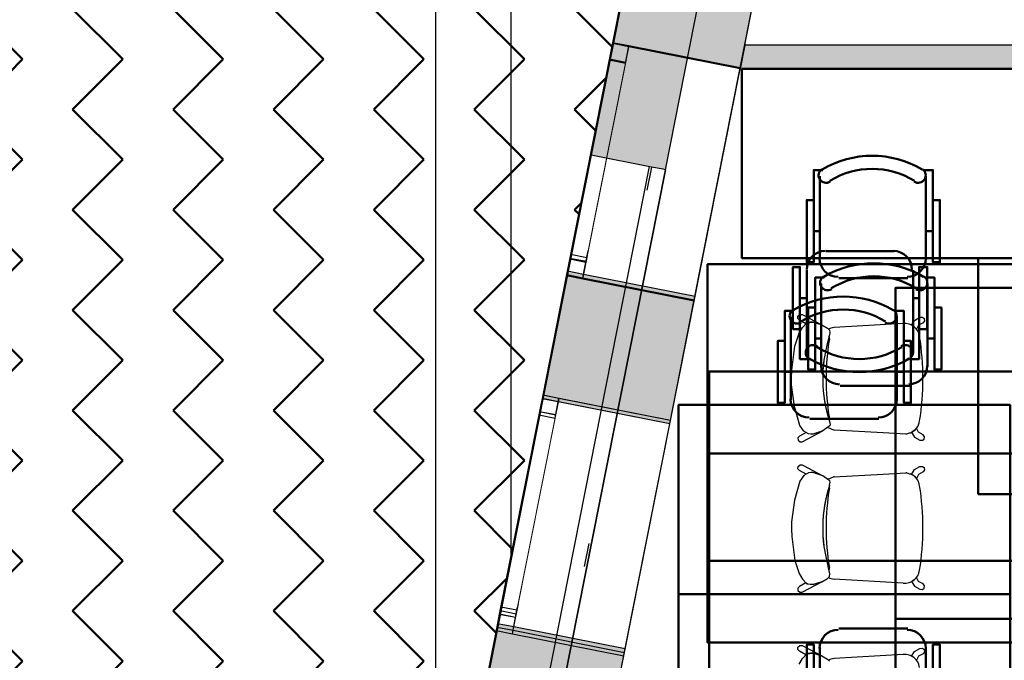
# Model space of a CAD drawing. Header units: metres. Extents: x -1 to 430, y -6 to 31.
# Tile 18 of 169: x 397.1 to 401.26, y 19.94 to 22.65. Entities that reach past the tile are written whole.
import ezdxf

# ---------------------------------------------------------------- set-up
doc = ezdxf.new("R2010")
doc.units = ezdxf.units.M
doc.linetypes.add('CONTINUA', pattern=[0])
doc.linetypes.add('PUNKT', pattern=[6.35, 0, -6.35])
for name, color, linetype, lineweight in [('3D P1 MURS EXISTENTS', 7, 'CONTINUA', 25), ('3D P2 MURS', 7, 'CONTINUA', 25), ('3D P3 MURS', 7, 'CONTINUA', 25), ('3D P3 MURS NOUS', 7, 'CONTINUA', 25), ('3D P4 MURS', 7, 'CONTINUA', 25), ('3D P5 MURS', 7, 'CONTINUA', 25), ('3D PA MURS', 7, 'CONTINUA', 25), ('P1 MOBLES', 7, 'CONTINUA', 25), ('P2 MOBLES 2D', 7, 'CONTINUA', 25), ('P3 MOBLES', 7, 'CONTINUA', 25), ('P5 MOBLES', 7, 'CONTINUA', 25), ('PA MOBLES', 7, 'CONTINUA', 25)]:
    doc.layers.add(name, color=color, linetype=linetype, lineweight=lineweight)

# ---------------------------------------------------------------- blocks, each defined once
blk = doc.blocks.new('OBJETO_COMPLEJO_13')
at = {"layer": 'P1 MOBLES', "color": 202, "linetype": 'CONTINUA', "lineweight": 50, "transparency": 33554687}
for p, q in [((400.4877, 21.1862), (400.4877, 21.5375)), ((400.9364, 21.5375), (400.9364, 21.1862)), ((400.4623, 21.3047), (400.4877, 21.3047)), ((400.9661, 21.3047), (400.9364, 21.3047)), ((400.8602, 21.1057), (400.5681, 21.1057))]:
    blk.add_line(p, q, dxfattribs=at)
for points in [[(400.4623, 21.4359), (400.4327, 21.4359), (400.4327, 21.1735), (400.4623, 21.1735), (400.4623, 21.5629), (400.5004, 21.5629)], [(400.4969, 21.5673), (400.492, 21.5632), (400.4881, 21.5584), (400.4852, 21.553), (400.4835, 21.5473), (400.4828, 21.5412), (400.4833, 21.5352), (400.4851, 21.5292), (400.488, 21.5235), (400.492, 21.5186), (400.4968, 21.5146), (400.5022, 21.5117), (400.5079, 21.5099), (400.514, 21.5092), (400.52, 21.5097), (400.526, 21.5113), (400.5317, 21.5142)], [(400.8869, 21.5142), (400.8926, 21.5113), (400.8986, 21.5097), (400.9046, 21.5092), (400.9107, 21.5099), (400.9164, 21.5117), (400.9218, 21.5146), (400.9266, 21.5186), (400.9306, 21.5235), (400.9335, 21.5292), (400.9353, 21.5352), (400.9358, 21.5412), (400.9352, 21.5473), (400.9334, 21.553), (400.9305, 21.5584), (400.9266, 21.5632), (400.9217, 21.5673)], [(400.9661, 21.4359), (400.9957, 21.4359), (400.9957, 21.1735), (400.9661, 21.1735), (400.9661, 21.5629), (400.9237, 21.5629)], [(400.4871, 21.1896), (400.4887, 21.1738), (400.4932, 21.1591), (400.5004, 21.1458), (400.51, 21.1342), (400.5216, 21.1246), (400.5349, 21.1174), (400.5496, 21.1129), (400.5654, 21.1113)], [(400.8575, 21.1113), (400.8733, 21.1129), (400.888, 21.1174), (400.9013, 21.1246), (400.9128, 21.1342), (400.9224, 21.1458), (400.9296, 21.1591), (400.9342, 21.1738), (400.9358, 21.1896)]]:
    blk.add_lwpolyline(points, dxfattribs=at)
blk.add_lwpolyline([(401.4148, 20.3649), (400.0136, 20.3649), (400.0136, 21.165), (401.4148, 21.165), (401.4148, 20.3649)], close=True, dxfattribs=at)
for centre, radius, start, end in [((400.7094, 21.2068), 0.4167, 59.5738, 120.4458), ((400.7094, 21.228), 0.3405, 58.2581, 121.7649)]:
    blk.add_arc(centre, radius, start, end, dxfattribs=at)
blk = doc.blocks.new('OBJETO_COMPLEJO_14')
at = {"layer": 'P1 MOBLES', "color": 202, "linetype": 'CONTINUA', "lineweight": 50, "transparency": 33554687}
for p, q in [((400.8602, 19.6241), (400.5681, 19.6241)), ((400.4877, 19.5437), (400.4877, 19.1923)), ((400.9364, 19.1923), (400.9364, 19.5437)), ((400.4623, 19.4252), (400.4877, 19.4252)), ((400.9661, 19.4252), (400.9364, 19.4252))]:
    blk.add_line(p, q, dxfattribs=at)
blk.add_lwpolyline([(401.4148, 20.3649), (400.0136, 20.3649), (400.0136, 19.5649), (401.4148, 19.5649), (401.4148, 20.3649)], close=True, dxfattribs=at)
for points in [[(400.4871, 19.5403), (400.4887, 19.5561), (400.4932, 19.5708), (400.5004, 19.5841), (400.51, 19.5957), (400.5216, 19.6052), (400.5349, 19.6124), (400.5496, 19.617), (400.5654, 19.6186)], [(400.8575, 19.6186), (400.8733, 19.617), (400.888, 19.6124), (400.9013, 19.6052), (400.9128, 19.5957), (400.9224, 19.5841), (400.9296, 19.5708), (400.9342, 19.5561), (400.9358, 19.5403)], [(400.4623, 19.2939), (400.4327, 19.2939), (400.4327, 19.5564), (400.4623, 19.5564), (400.4623, 19.1669), (400.5004, 19.1669)], [(400.9661, 19.2939), (400.9957, 19.2939), (400.9957, 19.5564), (400.9661, 19.5564), (400.9661, 19.1669), (400.9237, 19.1669)], [(400.4969, 19.1625), (400.492, 19.1666), (400.4881, 19.1714), (400.4852, 19.1768), (400.4835, 19.1826), (400.4828, 19.1886), (400.4833, 19.1947), (400.4851, 19.2007), (400.488, 19.2063), (400.492, 19.2113), (400.4968, 19.2152), (400.5022, 19.2181), (400.5079, 19.22), (400.514, 19.2207), (400.52, 19.2202), (400.526, 19.2185), (400.5317, 19.2156)], [(400.8869, 19.2156), (400.8926, 19.2185), (400.8986, 19.2202), (400.9046, 19.2207), (400.9107, 19.22), (400.9164, 19.2181), (400.9218, 19.2152), (400.9266, 19.2113), (400.9306, 19.2063), (400.9335, 19.2007), (400.9353, 19.1947), (400.9358, 19.1886), (400.9352, 19.1826), (400.9334, 19.1768), (400.9305, 19.1714), (400.9266, 19.1666), (400.9217, 19.1625)]]:
    blk.add_lwpolyline(points, dxfattribs=at)
for centre, radius, start, end in [((400.7094, 19.5019), 0.3405, 238.2351, 301.7419), ((400.7094, 19.5231), 0.4167, 239.5542, 300.4262)]:
    blk.add_arc(centre, radius, start, end, dxfattribs=at)
blk = doc.blocks.new('OBJETO_COMPLEJO_29')
at = {"layer": 'P2 MOBLES 2D', "color": 202, "linetype": 'CONTINUA', "lineweight": 50, "transparency": 33554687}
for p, q in [((400.4811, 21.6406), (400.4811, 21.992)), ((400.9298, 21.992), (400.9298, 21.6406)), ((400.4557, 21.7592), (400.4811, 21.7592)), ((400.9594, 21.7592), (400.9298, 21.7592)), ((400.8536, 21.5602), (400.5615, 21.5602))]:
    blk.add_line(p, q, dxfattribs=at)
for points in [[(400.4557, 21.8904), (400.4261, 21.8904), (400.4261, 21.6279), (400.4557, 21.6279), (400.4557, 22.0174), (400.4938, 22.0174)], [(400.4903, 22.0218), (400.4854, 22.0177), (400.4814, 22.0129), (400.4786, 22.0075), (400.4768, 22.0017), (400.4762, 21.9957), (400.4767, 21.9896), (400.4784, 21.9837), (400.4814, 21.978), (400.4854, 21.973), (400.4902, 21.9691), (400.4956, 21.9662), (400.5013, 21.9644), (400.5073, 21.9637), (400.5134, 21.9641), (400.5194, 21.9658), (400.5251, 21.9687)], [(400.8803, 21.9687), (400.886, 21.9658), (400.8919, 21.9641), (400.898, 21.9637), (400.904, 21.9644), (400.9098, 21.9662), (400.9152, 21.9691), (400.92, 21.973), (400.924, 21.978), (400.9269, 21.9837), (400.9286, 21.9896), (400.9292, 21.9957), (400.9285, 22.0017), (400.9268, 22.0075), (400.9239, 22.0129), (400.92, 22.0177), (400.9151, 22.0218)], [(400.9594, 21.8904), (400.9891, 21.8904), (400.9891, 21.6279), (400.9594, 21.6279), (400.9594, 22.0174), (400.9171, 22.0174)], [(400.4804, 21.644), (400.482, 21.6283), (400.4866, 21.6136), (400.4938, 21.6003), (400.5034, 21.5887), (400.515, 21.5791), (400.5283, 21.5719), (400.543, 21.5673), (400.5588, 21.5657)], [(400.8509, 21.5657), (400.8666, 21.5673), (400.8813, 21.5719), (400.8946, 21.5791), (400.9062, 21.5887), (400.9158, 21.6003), (400.923, 21.6136), (400.9276, 21.6283), (400.9292, 21.644)]]:
    blk.add_lwpolyline(points, dxfattribs=at)
blk.add_lwpolyline([(401.4082, 20.8194), (400.007, 20.8194), (400.007, 21.6195), (401.4082, 21.6195), (401.4082, 20.8194)], close=True, dxfattribs=at)
for centre, radius, start, end in [((400.7028, 21.6613), 0.4167, 59.5738, 120.4458), ((400.7028, 21.6824), 0.3405, 58.2581, 121.7649)]:
    blk.add_arc(centre, radius, start, end, dxfattribs=at)
blk = doc.blocks.new('OBJETO_COMPLEJO_30')
at = {"layer": 'P2 MOBLES 2D', "color": 202, "linetype": 'CONTINUA', "lineweight": 50, "transparency": 33554687}
for p, q in [((400.8536, 20.0786), (400.5615, 20.0786)), ((400.4811, 19.9982), (400.4811, 19.6468)), ((400.9298, 19.6468), (400.9298, 19.9982)), ((400.4557, 19.8796), (400.4811, 19.8796)), ((400.9594, 19.8796), (400.9298, 19.8796))]:
    blk.add_line(p, q, dxfattribs=at)
blk.add_lwpolyline([(401.4082, 20.8194), (400.007, 20.8194), (400.007, 20.0193), (401.4082, 20.0193), (401.4082, 20.8194)], close=True, dxfattribs=at)
for points in [[(400.4804, 19.9947), (400.482, 20.0105), (400.4866, 20.0252), (400.4938, 20.0385), (400.5034, 20.0501), (400.515, 20.0597), (400.5283, 20.0669), (400.543, 20.0715), (400.5588, 20.0731)], [(400.8509, 20.0731), (400.8666, 20.0715), (400.8813, 20.0669), (400.8946, 20.0597), (400.9062, 20.0501), (400.9158, 20.0385), (400.923, 20.0252), (400.9276, 20.0105), (400.9292, 19.9947)], [(400.4557, 19.7484), (400.4261, 19.7484), (400.4261, 20.0109), (400.4557, 20.0109), (400.4557, 19.6214), (400.4938, 19.6214)], [(400.9594, 19.7484), (400.9891, 19.7484), (400.9891, 20.0109), (400.9594, 20.0109), (400.9594, 19.6214), (400.9171, 19.6214)], [(400.4903, 19.617), (400.4854, 19.6211), (400.4814, 19.6259), (400.4786, 19.6313), (400.4768, 19.6371), (400.4762, 19.6431), (400.4767, 19.6492), (400.4784, 19.6551), (400.4814, 19.6608), (400.4854, 19.6658), (400.4902, 19.6697), (400.4956, 19.6726), (400.5013, 19.6744), (400.5073, 19.6751), (400.5134, 19.6747), (400.5194, 19.673), (400.5251, 19.6701)], [(400.8803, 19.6701), (400.886, 19.673), (400.8919, 19.6747), (400.898, 19.6751), (400.904, 19.6744), (400.9098, 19.6726), (400.9152, 19.6697), (400.92, 19.6658), (400.924, 19.6608), (400.9269, 19.6551), (400.9286, 19.6492), (400.9292, 19.6431), (400.9285, 19.6371), (400.9268, 19.6313), (400.9239, 19.6259), (400.92, 19.6211), (400.9151, 19.617)]]:
    blk.add_lwpolyline(points, dxfattribs=at)
for centre, radius, start, end in [((400.7028, 19.9564), 0.3405, 238.2351, 301.7419), ((400.7028, 19.9775), 0.4167, 239.5542, 300.4262)]:
    blk.add_arc(centre, radius, start, end, dxfattribs=at)
blk = doc.blocks.new('OBJETO_COMPLEJO_201')
at = {"layer": 'P5 MOBLES', "color": 202, "linetype": 'CONTINUA', "lineweight": 50, "transparency": 33554687}
for p, q in [((400.7313, 19.4834), (400.4392, 19.4834)), ((400.3587, 19.403), (400.3587, 19.0516)), ((400.8075, 19.0516), (400.8075, 19.403)), ((400.3333, 19.2845), (400.3587, 19.2845)), ((400.8371, 19.2845), (400.8075, 19.2845))]:
    blk.add_line(p, q, dxfattribs=at)
blk.add_lwpolyline([(401.2858, 20.2242), (399.8846, 20.2242), (399.8846, 19.4242), (401.2858, 19.4242), (401.2858, 20.2242)], close=True, dxfattribs=at)
for points in [[(400.3581, 19.3996), (400.3597, 19.4154), (400.3642, 19.4301), (400.3715, 19.4434), (400.381, 19.455), (400.3926, 19.4645), (400.4059, 19.4717), (400.4206, 19.4763), (400.4364, 19.4779)], [(400.7285, 19.4779), (400.7443, 19.4763), (400.759, 19.4717), (400.7723, 19.4645), (400.7839, 19.455), (400.7934, 19.4434), (400.8007, 19.4301), (400.8052, 19.4154), (400.8068, 19.3996)], [(400.3333, 19.1532), (400.3037, 19.1532), (400.3037, 19.4157), (400.3333, 19.4157), (400.3333, 19.0262), (400.3714, 19.0262)], [(400.8371, 19.1532), (400.8667, 19.1532), (400.8667, 19.4157), (400.8371, 19.4157), (400.8371, 19.0262), (400.7948, 19.0262)], [(400.3679, 19.0218), (400.363, 19.0259), (400.3591, 19.0307), (400.3563, 19.0361), (400.3545, 19.0419), (400.3539, 19.0479), (400.3544, 19.054), (400.3561, 19.06), (400.3591, 19.0656), (400.3631, 19.0706), (400.3678, 19.0745), (400.3732, 19.0775), (400.379, 19.0793), (400.385, 19.08), (400.3911, 19.0795), (400.3971, 19.0778), (400.4027, 19.0749)], [(400.7579, 19.0749), (400.7636, 19.0778), (400.7696, 19.0795), (400.7757, 19.08), (400.7817, 19.0793), (400.7875, 19.0775), (400.7928, 19.0745), (400.7976, 19.0706), (400.8016, 19.0656), (400.8046, 19.06), (400.8063, 19.054), (400.8068, 19.0479), (400.8062, 19.0419), (400.8044, 19.0361), (400.8016, 19.0307), (400.7977, 19.0259), (400.7927, 19.0218)]]:
    blk.add_lwpolyline(points, dxfattribs=at)
for centre, radius, start, end in [((400.5804, 19.3612), 0.3405, 238.2351, 301.7419), ((400.5804, 19.3824), 0.4167, 239.5542, 300.4262)]:
    blk.add_arc(centre, radius, start, end, dxfattribs=at)
blk = doc.blocks.new('OBJETO_COMPLEJO_203')
at = {"layer": 'P5 MOBLES', "color": 202, "linetype": 'CONTINUA', "lineweight": 50, "transparency": 33554687}
for p, q in [((400.3587, 21.0455), (400.3587, 21.3968)), ((400.8075, 21.3968), (400.8075, 21.0455)), ((400.3333, 21.164), (400.3587, 21.164)), ((400.8371, 21.164), (400.8075, 21.164)), ((400.7313, 20.965), (400.4392, 20.965))]:
    blk.add_line(p, q, dxfattribs=at)
for points in [[(400.3333, 21.2952), (400.3037, 21.2952), (400.3037, 21.0328), (400.3333, 21.0328), (400.3333, 21.4222), (400.3714, 21.4222)], [(400.3679, 21.4266), (400.363, 21.4226), (400.3591, 21.4177), (400.3563, 21.4123), (400.3545, 21.4066), (400.3539, 21.4005), (400.3544, 21.3945), (400.3561, 21.3885), (400.3591, 21.3828), (400.3631, 21.3779), (400.3678, 21.3739), (400.3732, 21.371), (400.379, 21.3692), (400.385, 21.3685), (400.3911, 21.369), (400.3971, 21.3706), (400.4027, 21.3735)], [(400.7579, 21.3735), (400.7636, 21.3706), (400.7696, 21.369), (400.7757, 21.3685), (400.7817, 21.3692), (400.7875, 21.371), (400.7928, 21.3739), (400.7976, 21.3779), (400.8016, 21.3828), (400.8046, 21.3885), (400.8063, 21.3945), (400.8068, 21.4005), (400.8062, 21.4066), (400.8044, 21.4123), (400.8016, 21.4177), (400.7977, 21.4226), (400.7927, 21.4266)], [(400.8371, 21.2952), (400.8667, 21.2952), (400.8667, 21.0328), (400.8371, 21.0328), (400.8371, 21.4222), (400.7948, 21.4222)], [(400.3581, 21.0489), (400.3597, 21.0331), (400.3642, 21.0184), (400.3715, 21.0051), (400.381, 20.9935), (400.3926, 20.9839), (400.4059, 20.9767), (400.4206, 20.9722), (400.4364, 20.9706)], [(400.7285, 20.9706), (400.7443, 20.9722), (400.759, 20.9767), (400.7723, 20.9839), (400.7839, 20.9935), (400.7934, 21.0051), (400.8007, 21.0184), (400.8052, 21.0331), (400.8068, 21.0489)]]:
    blk.add_lwpolyline(points, dxfattribs=at)
blk.add_lwpolyline([(401.2858, 20.2242), (399.8846, 20.2242), (399.8846, 21.0243), (401.2858, 21.0243), (401.2858, 20.2242)], close=True, dxfattribs=at)
for centre, radius, start, end in [((400.5804, 21.0661), 0.4167, 59.5738, 120.4458), ((400.5804, 21.0873), 0.3405, 58.2581, 121.7649)]:
    blk.add_arc(centre, radius, start, end, dxfattribs=at)

msp = doc.modelspace()

# ---------------------------------------------------------------- hatches: boundary and pattern name
at = {"layer": '3D P1 MURS EXISTENTS', "linetype": 'CONTINUA', "lineweight": 18, "true_color": 0xa0a0a0, "transparency": 33554687}
for points in [[(399.9162, 24.1222), (399.6053, 22.5527), (400.1448, 22.4458), (400.4557, 24.0153)], [(399.3077, 21.0509), (399.8472, 20.9441), (399.9504, 21.4649), (399.4109, 21.5718)], [(399.6529, 19.9631), (399.1134, 20.07), (399.0065, 19.5305), (399.546, 19.4236)]]:
    msp.add_hatch(color=253, dxfattribs=at).paths.add_polyline_path(points)
at = {"layer": '3D P2 MURS', "linetype": 'CONTINUA', "lineweight": 18, "true_color": 0xa0a0a0, "transparency": 33554687}
for points in [[(399.606, 22.5564), (400.1455, 22.4496), (400.4568, 24.0207), (399.9173, 24.1276)], [(399.8501, 20.9588), (399.9511, 21.4686), (399.4116, 21.5755), (399.3106, 21.0657)], [(399.0078, 19.5375), (399.5473, 19.4306), (399.6558, 19.9778), (399.1163, 20.0847)]]:
    msp.add_hatch(color=253, dxfattribs=at).paths.add_polyline_path(points)
at = {"layer": '3D P3 MURS', "linetype": 'CONTINUA', "lineweight": 18, "true_color": 0xa0a0a0, "transparency": 33554687}
for points in [[(399.6052, 22.5523), (400.1447, 22.4454), (400.4557, 24.0149), (399.9161, 24.1218)], [(399.8472, 20.9437), (399.9504, 21.4645), (399.4108, 21.5714), (399.3077, 21.0506)], [(399.0064, 19.5301), (399.5459, 19.4232), (399.6528, 19.9627), (399.1133, 20.0696)]]:
    msp.add_hatch(color=253, dxfattribs=at).paths.add_polyline_path(points)
at = {"layer": '3D P3 MURS NOUS', "linetype": 'CONTINUA', "lineweight": 18, "true_color": 0x006e00, "transparency": 33554687}
msp.add_hatch(color=96, dxfattribs=at).paths.add_polyline_path([(400.1447, 22.4454), (403.817, 22.4454), (403.817, 22.5454), (400.1645, 22.5454)])
at = {"layer": '3D P4 MURS', "linetype": 'CONTINUA', "lineweight": 18, "true_color": 0xa0a0a0, "transparency": 33554687}
for points in [[(399.6059, 22.5561), (400.1454, 22.4492), (400.4599, 24.0365), (399.9204, 24.1434)], [(399.3106, 21.0653), (399.8501, 20.9584), (399.9543, 21.4844), (399.4148, 21.5913)], [(399.1194, 20.1005), (399.0078, 19.5371), (399.5473, 19.4302), (399.6589, 19.9936)]]:
    msp.add_hatch(color=253, dxfattribs=at).paths.add_polyline_path(points)
at = {"layer": '3D P5 MURS', "linetype": 'CONTINUA', "lineweight": 18, "true_color": 0xa0a0a0, "transparency": 33554687}
for points in [[(399.606, 22.5564), (400.1455, 22.4496), (400.4568, 24.0207), (399.9173, 24.1276)], [(399.8473, 20.9444), (399.9512, 21.4686), (399.4117, 21.5755), (399.3078, 21.0513)], [(399.0066, 19.5309), (399.5461, 19.424), (399.653, 19.9635), (399.1134, 20.0704)]]:
    msp.add_hatch(color=253, dxfattribs=at).paths.add_polyline_path(points)
at = {"layer": '3D PA MURS', "linetype": 'CONTINUA', "lineweight": 18, "true_color": 0xa0a0a0, "transparency": 33554687}
msp.add_hatch(color=253, dxfattribs=at).paths.add_polyline_path([(399.8293, 22.0189), (400.1908, 23.8458), (399.8843, 23.9455), (399.5154, 22.081)])
at = {"layer": 'P1 MOBLES', "linetype": 'CONTINUA', "lineweight": 50, "transparency": 33554687}
h = msp.add_hatch(dxfattribs=at)
h.set_pattern_fill('TRAMA', color=202, scale=0.3, angle=135, style=0, pattern_type=2)
h.set_pattern_definition([(135, (-0.84853, 6e-17), (-0.42426407, 3e-17), [0.3, -0.3]), (225, (-0.84853, 6e-17), (-7e-17, -0.42426407), [0.3, -0.3])])
h.paths.add_polyline_path([(400.4234, 26.6821), (400.6941, 28.0485), (394.4398, 28.0485), (394.4398, 13.2195), (397.7561, 13.2195), (398.8018, 18.4972), (397.2323, 18.8081), (397.446, 19.8872), (399.0155, 19.5762), (400.2096, 25.603), (398.6401, 25.914), (398.8539, 26.993)], flags=0)

# ---------------------------------------------------------------- linework, layer by layer
at = {"layer": '3D P1 MURS EXISTENTS', "color": 7, "linetype": 'CONTINUA', "lineweight": 25, "transparency": 33554687}
for p, q in [((399.9162, 24.1222), (399.6053, 22.5527)), ((400.1448, 22.4458), (400.4557, 24.0153)), ((399.6053, 22.5527), (399.4109, 21.5718)), ((399.6739, 22.5391), (399.6053, 22.5527)), ((400.1448, 22.4458), (399.6739, 22.5391)), ((399.9504, 21.4649), (400.1448, 22.4458)), ((399.4109, 21.5718), (399.3077, 21.0509)), ((399.4109, 21.5718), (399.4796, 21.5582)), ((399.4796, 21.5582), (399.9504, 21.4649)), ((399.8472, 20.9441), (399.9504, 21.4649)), ((399.3077, 21.0509), (399.1134, 20.07)), ((399.3764, 21.0373), (399.3077, 21.0509)), ((399.8472, 20.9441), (399.3764, 21.0373)), ((399.6529, 19.9631), (399.8472, 20.9441)), ((399.1134, 20.07), (399.0065, 19.5305)), ((399.1134, 20.07), (399.182, 20.0564)), ((399.182, 20.0564), (399.6529, 19.9631)), ((399.546, 19.4236), (399.6529, 19.9631))]:
    msp.add_line(p, q, dxfattribs=at)
at = {"layer": '3D P1 MURS EXISTENTS', "color": 7, "linetype": 'PUNKT', "lineweight": 25, "transparency": 33554687}
for p, q in [((399.6053, 22.5527), (399.4109, 21.5718)), ((399.4796, 21.5582), (399.6739, 22.5391)), ((399.6739, 22.5391), (399.6053, 22.5527)), ((399.4109, 21.5718), (399.4796, 21.5582)), ((399.3077, 21.0509), (399.1134, 20.07)), ((399.182, 20.0564), (399.3764, 21.0373)), ((399.3764, 21.0373), (399.3077, 21.0509)), ((399.1134, 20.07), (399.182, 20.0564))]:
    msp.add_line(p, q, dxfattribs=at)
at = {"layer": '3D P1 MURS EXISTENTS', "color": 7, "linetype": 'CONTINUA', "lineweight": 25, "transparency": 33554687}
for points in [[(399.6053, 22.5527), (399.5917, 22.484), (399.6603, 22.4704), (399.6739, 22.5391), (399.6053, 22.5527)], [(399.4245, 21.6404), (399.4109, 21.5718), (399.4796, 21.5582), (399.4932, 21.6268), (399.4245, 21.6404)], [(399.3077, 21.0509), (399.2941, 20.9823), (399.3628, 20.9687), (399.3764, 21.0373), (399.3077, 21.0509)], [(399.127, 20.1387), (399.1134, 20.07), (399.182, 20.0564), (399.1956, 20.1251), (399.127, 20.1387)]]:
    msp.add_lwpolyline(points, close=True, dxfattribs=at)
at = {"layer": '3D P1 MURS EXISTENTS', "color": 40, "linetype": 'CONTINUA', "lineweight": 18, "transparency": 33554687}
for points in [[(399.5917, 22.484), (399.4245, 21.6404), (399.4932, 21.6268), (399.6603, 22.4704), (399.5917, 22.484)], [(399.2941, 20.9823), (399.127, 20.1387), (399.1956, 20.1251), (399.3628, 20.9687), (399.2941, 20.9823)]]:
    msp.add_lwpolyline(points, close=True, dxfattribs=at)
at = {"layer": '3D P2 MURS', "color": 7, "linetype": 'CONTINUA', "lineweight": 25, "transparency": 33554687}
for p, q in [((399.9173, 24.1276), (399.606, 22.5564)), ((400.1455, 22.4496), (400.4568, 24.0207)), ((399.606, 22.5564), (399.4116, 21.5755)), ((399.6746, 22.5428), (399.606, 22.5564)), ((400.1455, 22.4496), (399.6746, 22.5428)), ((399.9511, 21.4686), (400.1455, 22.4496)), ((399.4116, 21.5755), (399.3106, 21.0657)), ((399.4116, 21.5755), (399.4803, 21.5619)), ((399.4803, 21.5619), (399.9511, 21.4686)), ((399.8501, 20.9588), (399.9511, 21.4686)), ((399.3106, 21.0657), (399.1163, 20.0847)), ((399.3793, 21.052), (399.3106, 21.0657)), ((399.8501, 20.9588), (399.3793, 21.052)), ((399.6558, 19.9778), (399.8501, 20.9588)), ((399.1163, 20.0847), (399.0078, 19.5375)), ((399.1163, 20.0847), (399.1849, 20.0711)), ((399.1849, 20.0711), (399.6558, 19.9778)), ((399.5473, 19.4306), (399.6558, 19.9778))]:
    msp.add_line(p, q, dxfattribs=at)
at = {"layer": '3D P2 MURS', "color": 7, "linetype": 'PUNKT', "lineweight": 25, "transparency": 33554687}
for p, q in [((399.606, 22.5564), (399.4116, 21.5755)), ((399.6746, 22.5428), (399.606, 22.5564)), ((399.4803, 21.5619), (399.6746, 22.5428)), ((399.4116, 21.5755), (399.4803, 21.5619)), ((399.3106, 21.0657), (399.1163, 20.0847)), ((399.3793, 21.052), (399.3106, 21.0657)), ((399.1849, 20.0711), (399.3793, 21.052)), ((399.1163, 20.0847), (399.1849, 20.0711))]:
    msp.add_line(p, q, dxfattribs=at)
at = {"layer": '3D P2 MURS', "color": 7, "linetype": 'CONTINUA', "lineweight": 25, "transparency": 33554687}
for points in [[(399.606, 22.5564), (399.5924, 22.4878), (399.661, 22.4742), (399.6746, 22.5428), (399.606, 22.5564)], [(399.4252, 21.6442), (399.4116, 21.5755), (399.4803, 21.5619), (399.4939, 21.6306), (399.4252, 21.6442)], [(399.3106, 21.0657), (399.297, 20.997), (399.3657, 20.9834), (399.3793, 21.052), (399.3106, 21.0657)], [(399.1299, 20.1534), (399.1163, 20.0847), (399.1849, 20.0711), (399.1985, 20.1398), (399.1299, 20.1534)]]:
    msp.add_lwpolyline(points, close=True, dxfattribs=at)
at = {"layer": '3D P2 MURS', "color": 40, "linetype": 'CONTINUA', "lineweight": 18, "transparency": 33554687}
for points in [[(399.5924, 22.4878), (399.4252, 21.6442), (399.4939, 21.6306), (399.661, 22.4742), (399.5924, 22.4878)], [(399.297, 20.997), (399.1299, 20.1534), (399.1985, 20.1398), (399.3657, 20.9834), (399.297, 20.997)]]:
    msp.add_lwpolyline(points, close=True, dxfattribs=at)
at = {"layer": '3D P3 MURS', "color": 7, "linetype": 'CONTINUA', "lineweight": 25, "transparency": 33554687}
for p, q in [((399.9161, 24.1218), (399.6052, 22.5523)), ((400.1447, 22.4454), (400.4557, 24.0149)), ((399.6052, 22.5523), (399.4108, 21.5714)), ((399.6739, 22.5387), (399.6052, 22.5523)), ((400.1447, 22.4454), (399.6739, 22.5387)), ((399.9504, 21.4645), (400.1447, 22.4454)), ((399.4108, 21.5714), (399.3077, 21.0506)), ((399.4108, 21.5714), (399.4795, 21.5578)), ((399.4795, 21.5578), (399.9504, 21.4645)), ((399.8472, 20.9437), (399.9504, 21.4645)), ((399.3077, 21.0506), (399.1133, 20.0696)), ((399.3763, 21.037), (399.3077, 21.0506)), ((399.8472, 20.9437), (399.3763, 21.037)), ((399.6528, 19.9627), (399.8472, 20.9437)), ((399.1133, 20.0696), (399.0064, 19.5301)), ((399.1133, 20.0696), (399.182, 20.056)), ((399.182, 20.056), (399.6528, 19.9627)), ((399.5459, 19.4232), (399.6528, 19.9627))]:
    msp.add_line(p, q, dxfattribs=at)
at = {"layer": '3D P3 MURS', "color": 7, "linetype": 'PUNKT', "lineweight": 25, "transparency": 33554687}
for p, q in [((399.6052, 22.5523), (399.4108, 21.5714)), ((399.4795, 21.5578), (399.6739, 22.5387)), ((399.6739, 22.5387), (399.6052, 22.5523)), ((399.4108, 21.5714), (399.4795, 21.5578)), ((399.3077, 21.0506), (399.1133, 20.0696)), ((399.182, 20.056), (399.3763, 21.037)), ((399.3763, 21.037), (399.3077, 21.0506)), ((399.1133, 20.0696), (399.182, 20.056))]:
    msp.add_line(p, q, dxfattribs=at)
at = {"layer": '3D P3 MURS', "color": 7, "linetype": 'CONTINUA', "lineweight": 25, "transparency": 33554687}
for points in [[(399.6052, 22.5523), (399.5916, 22.4837), (399.6602, 22.4701), (399.6739, 22.5387), (399.6052, 22.5523)], [(399.4244, 21.6401), (399.4108, 21.5714), (399.4795, 21.5578), (399.4931, 21.6265), (399.4244, 21.6401)], [(399.3077, 21.0506), (399.294, 20.9819), (399.3627, 20.9683), (399.3763, 21.037), (399.3077, 21.0506)], [(399.1269, 20.1383), (399.1133, 20.0696), (399.182, 20.056), (399.1956, 20.1247), (399.1269, 20.1383)]]:
    msp.add_lwpolyline(points, close=True, dxfattribs=at)
at = {"layer": '3D P3 MURS', "color": 40, "linetype": 'CONTINUA', "lineweight": 18, "transparency": 33554687}
for points in [[(399.5916, 22.4837), (399.4244, 21.6401), (399.4931, 21.6265), (399.6602, 22.4701), (399.5916, 22.4837)], [(399.294, 20.9819), (399.1269, 20.1383), (399.1956, 20.1247), (399.3627, 20.9683), (399.294, 20.9819)]]:
    msp.add_lwpolyline(points, close=True, dxfattribs=at)
at = {"layer": '3D P3 MURS NOUS', "color": 7, "linetype": 'CONTINUA', "lineweight": 25, "transparency": 33554687}
for p, q in [((400.1645, 22.5454), (400.1447, 22.4454)), ((403.817, 22.5454), (400.1645, 22.5454)), ((400.1447, 22.4454), (403.817, 22.4454))]:
    msp.add_line(p, q, dxfattribs=at)
at = {"layer": '3D P4 MURS', "color": 7, "linetype": 'CONTINUA', "lineweight": 25, "transparency": 33554687}
for p, q in [((399.9204, 24.1434), (399.6059, 22.5561)), ((400.1454, 22.4492), (400.4599, 24.0365)), ((399.6059, 22.5561), (399.4148, 21.5913)), ((399.6746, 22.5425), (399.6059, 22.5561)), ((400.1454, 22.4492), (399.6746, 22.5425)), ((399.9543, 21.4844), (400.1454, 22.4492)), ((399.4148, 21.5913), (399.3106, 21.0653)), ((399.4148, 21.5913), (399.4834, 21.5777)), ((399.4834, 21.5777), (399.9543, 21.4844)), ((399.8501, 20.9584), (399.9543, 21.4844)), ((399.3106, 21.0653), (399.1194, 20.1005)), ((399.3792, 21.0517), (399.3106, 21.0653)), ((399.8501, 20.9584), (399.3792, 21.0517)), ((399.6589, 19.9936), (399.8501, 20.9584)), ((399.1194, 20.1005), (399.0078, 19.5371)), ((399.1194, 20.1005), (399.1881, 20.0869)), ((399.1881, 20.0869), (399.6589, 19.9936)), ((399.5473, 19.4302), (399.6589, 19.9936))]:
    msp.add_line(p, q, dxfattribs=at)
at = {"layer": '3D P4 MURS', "color": 7, "linetype": 'PUNKT', "lineweight": 25, "transparency": 33554687}
for p, q in [((399.6059, 22.5561), (399.4148, 21.5913)), ((399.6746, 22.5425), (399.6059, 22.5561)), ((399.4834, 21.5777), (399.6746, 22.5425)), ((399.4148, 21.5913), (399.4834, 21.5777)), ((399.3106, 21.0653), (399.1194, 20.1005)), ((399.3792, 21.0517), (399.3106, 21.0653)), ((399.1881, 20.0869), (399.3792, 21.0517)), ((399.1194, 20.1005), (399.1881, 20.0869))]:
    msp.add_line(p, q, dxfattribs=at)
at = {"layer": '3D P4 MURS', "color": 7, "linetype": 'CONTINUA', "lineweight": 25, "transparency": 33554687}
for points in [[(399.6059, 22.5561), (399.5923, 22.4874), (399.661, 22.4738), (399.6746, 22.5425), (399.6059, 22.5561)], [(399.4284, 21.66), (399.4148, 21.5913), (399.4834, 21.5777), (399.4971, 21.6464), (399.4284, 21.66)], [(399.3106, 21.0653), (399.297, 20.9966), (399.3656, 20.983), (399.3792, 21.0517), (399.3106, 21.0653)], [(399.133, 20.1692), (399.1194, 20.1005), (399.1881, 20.0869), (399.2017, 20.1556), (399.133, 20.1692)]]:
    msp.add_lwpolyline(points, close=True, dxfattribs=at)
at = {"layer": '3D P4 MURS', "color": 40, "linetype": 'CONTINUA', "lineweight": 18, "transparency": 33554687}
for points in [[(399.5923, 22.4874), (399.4284, 21.66), (399.4971, 21.6464), (399.661, 22.4738), (399.5923, 22.4874)], [(399.297, 20.9966), (399.133, 20.1692), (399.2017, 20.1556), (399.3656, 20.983), (399.297, 20.9966)]]:
    msp.add_lwpolyline(points, close=True, dxfattribs=at)
at = {"layer": '3D P5 MURS', "color": 7, "linetype": 'CONTINUA', "lineweight": 25, "transparency": 33554687}
for p, q in [((399.9173, 24.1276), (399.606, 22.5564)), ((400.1455, 22.4496), (400.4568, 24.0207)), ((399.606, 22.5564), (399.4117, 21.5755)), ((399.6747, 22.5428), (399.606, 22.5564)), ((400.1455, 22.4496), (399.6747, 22.5428)), ((399.9512, 21.4686), (400.1455, 22.4496)), ((399.4117, 21.5755), (399.3078, 21.0513)), ((399.4117, 21.5755), (399.4803, 21.5619)), ((399.4803, 21.5619), (399.9512, 21.4686)), ((399.8473, 20.9444), (399.9512, 21.4686)), ((399.3078, 21.0513), (399.1134, 20.0704)), ((399.3765, 21.0377), (399.3078, 21.0513)), ((399.8473, 20.9444), (399.3765, 21.0377)), ((399.653, 19.9635), (399.8473, 20.9444)), ((399.1134, 20.0704), (399.0066, 19.5309)), ((399.1134, 20.0704), (399.1821, 20.0568)), ((399.1821, 20.0568), (399.653, 19.9635)), ((399.5461, 19.424), (399.653, 19.9635))]:
    msp.add_line(p, q, dxfattribs=at)
at = {"layer": '3D P5 MURS', "color": 7, "linetype": 'PUNKT', "lineweight": 25, "transparency": 33554687}
for p, q in [((399.606, 22.5564), (399.4117, 21.5755)), ((399.6747, 22.5428), (399.606, 22.5564)), ((399.4803, 21.5619), (399.6747, 22.5428)), ((399.4117, 21.5755), (399.4803, 21.5619)), ((399.3078, 21.0513), (399.1134, 20.0704)), ((399.1821, 20.0568), (399.3765, 21.0377)), ((399.3765, 21.0377), (399.3078, 21.0513)), ((399.1134, 20.0704), (399.1821, 20.0568))]:
    msp.add_line(p, q, dxfattribs=at)
at = {"layer": '3D P5 MURS', "color": 7, "linetype": 'CONTINUA', "lineweight": 25, "transparency": 33554687}
for points in [[(399.606, 22.5564), (399.5924, 22.4878), (399.6611, 22.4742), (399.6747, 22.5428), (399.606, 22.5564)], [(399.4253, 21.6442), (399.4117, 21.5755), (399.4803, 21.5619), (399.4939, 21.6306), (399.4253, 21.6442)], [(399.3078, 21.0513), (399.2942, 20.9826), (399.3629, 20.969), (399.3765, 21.0377), (399.3078, 21.0513)], [(399.1271, 20.139), (399.1134, 20.0704), (399.1821, 20.0568), (399.1957, 20.1254), (399.1271, 20.139)]]:
    msp.add_lwpolyline(points, close=True, dxfattribs=at)
at = {"layer": '3D P5 MURS', "color": 40, "linetype": 'CONTINUA', "lineweight": 18, "transparency": 33554687}
for points in [[(399.5924, 22.4878), (399.4253, 21.6442), (399.4939, 21.6306), (399.6611, 22.4742), (399.5924, 22.4878)], [(399.2942, 20.9826), (399.1271, 20.139), (399.1957, 20.1254), (399.3629, 20.969), (399.2942, 20.9826)]]:
    msp.add_lwpolyline(points, close=True, dxfattribs=at)
at = {"layer": '3D PA MURS', "color": 7, "linetype": 'CONTINUA', "lineweight": 25, "transparency": 33554687}
for p, q in [((398.8572, 28.2639), (398.8572, 18.7539)), ((398.8572, 28.2639), (398.8572, 18.7539)), ((399.1772, 20.3713), (399.1772, 24.1754)), ((399.8843, 23.9454), (399.5154, 22.081)), ((399.8293, 22.0189), (400.1908, 23.8457)), ((399.5154, 22.081), (399.1772, 20.3713)), ((399.7705, 22.0305), (399.5154, 22.081)), ((399.7607, 22.0325), (398.1764, 14.0246)), ((399.8293, 22.0189), (398.2451, 14.011)), ((399.1772, 18.7225), (399.8293, 22.0189)), ((399.8195, 22.0208), (399.7705, 22.0305)), ((399.8293, 22.0189), (399.8195, 22.0208)), ((399.1772, 20.3713), (398.8572, 18.7539))]:
    msp.add_line(p, q, dxfattribs=at)
at = {"layer": '3D PA MURS', "color": 7, "linetype": 'PUNKT', "lineweight": 25, "transparency": 33554687}
for p, q in [((399.7705, 22.0305), (398.1862, 14.0227)), ((398.2353, 14.013), (399.8195, 22.0208)), ((399.8195, 22.0208), (399.7705, 22.0305))]:
    msp.add_line(p, q, dxfattribs=at)
at = {"layer": 'P3 MOBLES', "color": 202, "linetype": 'CONTINUA', "lineweight": 50, "transparency": 33554687}
for p, q in [((400.7956, 21.6751), (400.5077, 21.6751)), ((400.4273, 21.5946), (400.4273, 21.2433)), ((400.876, 21.2433), (400.876, 21.5946)), ((400.3977, 21.4761), (400.4273, 21.4761)), ((400.9014, 21.4761), (400.876, 21.4761))]:
    msp.add_line(p, q, dxfattribs=at)
for points in [[(401.7523, 21.6454), (400.1521, 21.6454), (400.1521, 22.4454), (401.7523, 22.4454), (401.7523, 21.6454)], [(401.1512, 20.6463), (401.7523, 20.6463), (401.7523, 21.6454), (401.1512, 21.6454), (401.1512, 20.6463)]]:
    msp.add_lwpolyline(points, close=True, dxfattribs=at)
for points in [[(400.426, 21.5971), (400.4276, 21.6129), (400.4322, 21.6276), (400.4394, 21.6409), (400.449, 21.6525), (400.4606, 21.6621), (400.4739, 21.6693), (400.4886, 21.6739), (400.5043, 21.6754)], [(400.7922, 21.6754), (400.808, 21.6739), (400.8227, 21.6693), (400.836, 21.6621), (400.8476, 21.6525), (400.8571, 21.6409), (400.8644, 21.6276), (400.8689, 21.6129), (400.8705, 21.5971)], [(400.3977, 21.3449), (400.368, 21.3449), (400.368, 21.6073), (400.3977, 21.6073), (400.3977, 21.2179), (400.44, 21.2179)], [(400.9014, 21.3449), (400.9353, 21.3449), (400.9353, 21.6073), (400.9014, 21.6073), (400.9014, 21.2179), (400.8633, 21.2179)], [(400.4359, 21.2194), (400.4309, 21.2235), (400.427, 21.2283), (400.4242, 21.2337), (400.4224, 21.2395), (400.4218, 21.2455), (400.4223, 21.2516), (400.424, 21.2575), (400.427, 21.2632), (400.431, 21.2681), (400.4358, 21.2721), (400.4411, 21.275), (400.4469, 21.2768), (400.4529, 21.2775), (400.459, 21.277), (400.465, 21.2754), (400.4707, 21.2725)], [(400.8259, 21.2725), (400.8316, 21.2754), (400.8375, 21.277), (400.8436, 21.2775), (400.8496, 21.2768), (400.8554, 21.275), (400.8608, 21.2721), (400.8655, 21.2681), (400.8696, 21.2632), (400.8725, 21.2575), (400.8742, 21.2516), (400.8748, 21.2455), (400.8741, 21.2395), (400.8724, 21.2337), (400.8695, 21.2283), (400.8656, 21.2235), (400.8607, 21.2194)]]:
    msp.add_lwpolyline(points, dxfattribs=at)
for centre, radius, start, end in [((400.6484, 21.5588), 0.3405, 238.2349, 301.7419), ((400.6484, 21.5799), 0.4167, 239.5545, 300.4264)]:
    msp.add_arc(centre, radius, start, end, dxfattribs=at)
at = {"layer": 'PA MOBLES', "color": 180, "transparency": 33554687}
for p, q in [((400.3882, 21.3895), (400.3892, 21.3992)), ((400.3892, 21.3992), (400.3975, 21.4065)), ((400.3975, 21.4065), (400.4065, 21.4065)), ((400.4065, 21.4065), (400.4899, 21.3636)), ((400.882, 21.3818), (400.9041, 21.3948)), ((400.9041, 21.3948), (400.9149, 21.3951)), ((400.9149, 21.3951), (400.9223, 21.3903)), ((400.9223, 21.3903), (400.9237, 21.3806)), ((400.3951, 21.3826), (400.3882, 21.3895)), ((400.394, 21.3278), (400.4081, 21.3523)), ((400.4231, 21.3677), (400.3951, 21.3826)), ((400.4081, 21.3523), (400.4269, 21.372)), ((400.4324, 21.3732), (400.4231, 21.3677)), ((400.4269, 21.372), (400.4532, 21.3739)), ((400.4425, 21.3744), (400.4324, 21.3732)), ((400.4532, 21.3744), (400.4425, 21.3744)), ((400.4899, 21.3636), (400.4532, 21.3744)), ((400.4532, 21.3739), (400.4899, 21.3636)), ((400.4899, 21.3636), (400.5134, 21.3485)), ((400.8344, 21.3682), (400.5419, 21.3512)), ((400.8696, 21.3616), (400.882, 21.3818)), ((400.8744, 21.3587), (400.8696, 21.3616)), ((400.8807, 21.3543), (400.8744, 21.3587)), ((400.8904, 21.3446), (400.8807, 21.3543)), ((400.8984, 21.3616), (400.8904, 21.3446)), ((400.918, 21.3721), (400.8984, 21.3616)), ((400.9237, 21.3806), (400.918, 21.3721)), ((400.3762, 21.2733), (400.394, 21.3278)), ((400.5134, 21.3485), (400.5218, 21.3401)), ((400.5246, 21.3297), (400.5171, 21.2987)), ((400.5212, 21.3154), (400.5171, 21.2987)), ((400.5177, 21.3441), (400.5218, 21.3401)), ((400.5246, 21.3297), (400.5212, 21.3154)), ((400.5218, 21.3401), (400.5246, 21.3297)), ((400.5218, 21.3401), (400.5246, 21.3297)), ((400.363, 21.1707), (400.3762, 21.2733)), ((400.3621, 21.1388), (400.363, 21.1707)), ((400.3621, 21.1087), (400.3621, 21.1388)), ((400.3752, 21.0174), (400.3621, 21.1087)), ((400.3978, 20.9375), (400.3752, 21.0174)), ((400.4147, 20.914), (400.3978, 20.9375)), ((400.5246, 20.9365), (400.5152, 20.9309)), ((400.5246, 20.9365), (400.5152, 20.9309)), ((400.5228, 20.9544), (400.5256, 20.9422)), ((400.5228, 20.9544), (400.5256, 20.9422)), ((400.5256, 20.9422), (400.5246, 20.9365)), ((400.5256, 20.9422), (400.5246, 20.9365)), ((400.3958, 20.8925), (400.3889, 20.8856)), ((400.4239, 20.9074), (400.3958, 20.8925)), ((400.4073, 20.8686), (400.4946, 20.9149)), ((400.4344, 20.9017), (400.4147, 20.914)), ((400.4332, 20.9019), (400.4239, 20.9074)), ((400.4432, 20.9007), (400.4332, 20.9019)), ((400.4523, 20.9008), (400.4344, 20.9017)), ((400.4539, 20.9007), (400.4432, 20.9007)), ((400.4946, 20.9149), (400.4523, 20.9008)), ((400.4946, 20.9149), (400.4539, 20.9007)), ((400.5152, 20.9309), (400.4946, 20.9149)), ((400.5152, 20.9309), (400.5136, 20.9296)), ((400.516, 20.9275), (400.5175, 20.9282)), ((400.5175, 20.9282), (400.529, 20.9232)), ((400.529, 20.9232), (400.5401, 20.9191)), ((400.5419, 20.9191), (400.7487, 20.9071)), ((400.7487, 20.9071), (400.8445, 20.9019)), ((400.8488, 20.9023), (400.8605, 20.9067)), ((400.8605, 20.9067), (400.8648, 20.9066)), ((400.8744, 20.9116), (400.8696, 20.9087)), ((400.8696, 20.9087), (400.882, 20.8886)), ((400.8807, 20.9161), (400.8744, 20.9116)), ((400.8904, 20.9257), (400.8807, 20.9161)), ((400.8984, 20.9087), (400.8904, 20.9257)), ((400.918, 20.8982), (400.8984, 20.9087)), ((400.9237, 20.8897), (400.918, 20.8982)), ((400.3889, 20.8856), (400.3899, 20.8759)), ((400.3899, 20.8759), (400.3983, 20.8686)), ((400.3983, 20.8686), (400.4073, 20.8686)), ((400.882, 20.8886), (400.9041, 20.8755)), ((400.9041, 20.8755), (400.9149, 20.8752)), ((400.9149, 20.8752), (400.9223, 20.88)), ((400.9223, 20.88), (400.9237, 20.8897)), ((400.3899, 20.7633), (400.3983, 20.7706)), ((400.3983, 20.7706), (400.4073, 20.7706)), ((400.4073, 20.7706), (400.4946, 20.7243)), ((400.3889, 20.7536), (400.3899, 20.7633)), ((400.3958, 20.7467), (400.3889, 20.7536)), ((400.4239, 20.7318), (400.3958, 20.7467)), ((400.4147, 20.7252), (400.3978, 20.7017)), ((400.4344, 20.7374), (400.4147, 20.7252)), ((400.4332, 20.7373), (400.4239, 20.7318)), ((400.4432, 20.7385), (400.4332, 20.7373)), ((400.4523, 20.7384), (400.4344, 20.7374)), ((400.4539, 20.7385), (400.4432, 20.7385)), ((400.4946, 20.7243), (400.4523, 20.7384)), ((400.4946, 20.7243), (400.4539, 20.7385)), ((400.5419, 20.7201), (400.7487, 20.7321)), ((400.7487, 20.7321), (400.8445, 20.7372)), ((400.8488, 20.7368), (400.8605, 20.7325)), ((400.8605, 20.7325), (400.8648, 20.7326)), ((400.8696, 20.7305), (400.882, 20.7506)), ((400.8744, 20.7276), (400.8696, 20.7305)), ((400.8807, 20.7231), (400.8744, 20.7276)), ((400.882, 20.7506), (400.9041, 20.7637)), ((400.8984, 20.7305), (400.8904, 20.7135)), ((400.918, 20.741), (400.8984, 20.7305)), ((400.9041, 20.7637), (400.9149, 20.764)), ((400.9149, 20.764), (400.9223, 20.7591)), ((400.9237, 20.7495), (400.918, 20.741)), ((400.9223, 20.7591), (400.9237, 20.7495)), ((400.3978, 20.7017), (400.3752, 20.6217)), ((400.5152, 20.7083), (400.4946, 20.7243)), ((400.5152, 20.7083), (400.5136, 20.7096)), ((400.5246, 20.7026), (400.5152, 20.7083)), ((400.5246, 20.7026), (400.5152, 20.7083)), ((400.516, 20.7117), (400.5175, 20.711)), ((400.5175, 20.711), (400.529, 20.7159)), ((400.5228, 20.6848), (400.5256, 20.697)), ((400.5228, 20.6848), (400.5256, 20.697)), ((400.5256, 20.697), (400.5246, 20.7026)), ((400.5256, 20.697), (400.5246, 20.7026)), ((400.529, 20.7159), (400.5401, 20.7201)), ((400.8904, 20.7135), (400.8807, 20.7231)), ((400.3752, 20.6217), (400.3621, 20.5305)), ((400.3621, 20.5305), (400.3621, 20.5004)), ((400.3621, 20.5004), (400.363, 20.4684)), ((400.363, 20.4684), (400.3762, 20.3659)), ((400.3762, 20.3659), (400.394, 20.3114)), ((400.394, 20.3114), (400.4081, 20.2869)), ((400.5212, 20.3238), (400.5171, 20.3405)), ((400.5246, 20.3095), (400.5171, 20.3405)), ((400.5246, 20.3095), (400.5212, 20.3238)), ((400.5218, 20.2991), (400.5246, 20.3095)), ((400.5218, 20.2991), (400.5246, 20.3095)), ((400.4231, 20.2715), (400.3951, 20.2566)), ((400.4065, 20.2327), (400.4899, 20.2756)), ((400.4081, 20.2869), (400.4269, 20.2672)), ((400.4324, 20.266), (400.4231, 20.2715)), ((400.4269, 20.2672), (400.4532, 20.2653)), ((400.4532, 20.2653), (400.4899, 20.2756)), ((400.4899, 20.2756), (400.4532, 20.2648)), ((400.4899, 20.2756), (400.5134, 20.2907)), ((400.5134, 20.2907), (400.5218, 20.2991)), ((400.5177, 20.295), (400.5218, 20.2991)), ((400.8344, 20.271), (400.5419, 20.288)), ((400.8744, 20.2804), (400.8696, 20.2775)), ((400.8696, 20.2775), (400.882, 20.2574)), ((400.8807, 20.2849), (400.8744, 20.2804)), ((400.8904, 20.2945), (400.8807, 20.2849)), ((400.8984, 20.2776), (400.8904, 20.2945)), ((400.918, 20.2671), (400.8984, 20.2776)), ((400.9237, 20.2586), (400.918, 20.2671)), ((400.3951, 20.2566), (400.3882, 20.2497)), ((400.3882, 20.2497), (400.3892, 20.24)), ((400.3892, 20.24), (400.3975, 20.2327)), ((400.3975, 20.2327), (400.4065, 20.2327)), ((400.4425, 20.2648), (400.4324, 20.266)), ((400.4532, 20.2648), (400.4425, 20.2648)), ((400.882, 20.2574), (400.9041, 20.2444)), ((400.9041, 20.2444), (400.9149, 20.2441)), ((400.9149, 20.2441), (400.9223, 20.2489)), ((400.9223, 20.2489), (400.9237, 20.2586)), ((400.3882, 19.9895), (400.3892, 19.9992)), ((400.3951, 19.9826), (400.3882, 19.9895)), ((400.3892, 19.9992), (400.3975, 20.0065)), ((400.4231, 19.9677), (400.3951, 19.9826)), ((400.3975, 20.0065), (400.4065, 20.0065)), ((400.4065, 20.0065), (400.4899, 19.9636)), ((400.8696, 19.9616), (400.882, 19.9818)), ((400.882, 19.9818), (400.9041, 19.9948)), ((400.9041, 19.9948), (400.9149, 19.9951)), ((400.9149, 19.9951), (400.9223, 19.9903)), ((400.9237, 19.9806), (400.918, 19.9721)), ((400.9223, 19.9903), (400.9237, 19.9806)), ((400.394, 19.9278), (400.4081, 19.9523)), ((400.4081, 19.9523), (400.4269, 19.972)), ((400.4324, 19.9732), (400.4231, 19.9677)), ((400.4269, 19.972), (400.4532, 19.9739)), ((400.4425, 19.9744), (400.4324, 19.9732)), ((400.4532, 19.9744), (400.4425, 19.9744)), ((400.4899, 19.9636), (400.4532, 19.9744)), ((400.4532, 19.9739), (400.4899, 19.9636)), ((400.4899, 19.9636), (400.5134, 19.9485)), ((400.5134, 19.9485), (400.5218, 19.9401)), ((400.8344, 19.9682), (400.5419, 19.9512)), ((400.8744, 19.9587), (400.8696, 19.9616)), ((400.8807, 19.9543), (400.8744, 19.9587)), ((400.8904, 19.9446), (400.8807, 19.9543)), ((400.8984, 19.9616), (400.8904, 19.9446)), ((400.918, 19.9721), (400.8984, 19.9616))]:
    msp.add_line(p, q, dxfattribs=at)
at = {"layer": 'PA MOBLES', "lineweight": 50, "transparency": 33554687}
for points in [[(400.8019, 20.1196), (401.5019, 20.1196), (401.5019, 21.5196), (400.8019, 21.5196), (400.8019, 20.1196)], [(400.8019, 18.7196), (401.5019, 18.7196), (401.5019, 20.1196), (400.8019, 20.1196), (400.8019, 18.7196)]]:
    msp.add_lwpolyline(points, close=True, dxfattribs=at)
at = {"layer": 'PA MOBLES', "color": 180, "transparency": 33554687}
for centre, radius, start, end in [((400.5401, 21.3124), 0.0388, 87.4403, 125.231), ((400.8408, 21.3054), 0.0631, 7.7471, 95.8066), ((400.5057, 21.3078), 0.0172, 344.0881, 25.9942), ((400.5057, 21.3078), 0.0172, 344.0881, 25.9942), ((399.8692, 21.1459), 1.0477, 359.4108, 9.2262), ((401.0715, 21.1356), 0.5778, 163.6055, 198.0151), ((401.0715, 21.1356), 0.5778, 163.6055, 198.2712), ((401.494, 21.1358), 0.9861, 170.2326, 180.0393), ((401.494, 21.1358), 0.9861, 170.2326, 180.0393), ((401.494, 21.1345), 0.9861, 179.9607, 189.7674), ((401.494, 21.1345), 0.9861, 179.9607, 189.7674), ((399.8692, 21.1244), 1.0477, 350.7738, 0.5892), ((400.5057, 20.9625), 0.0172, 340.9011, 15.9119), ((400.5057, 20.9625), 0.0172, 340.9011, 15.9119), ((401.0715, 21.1356), 0.5778, 198.0151, 198.2712), ((400.8408, 20.9649), 0.0631, 292.3456, 352.2529), ((400.5401, 20.9579), 0.0388, 226.7948, 231.5698), ((400.5401, 20.9579), 0.0388, 269.9976, 272.5597), ((400.8408, 20.9649), 0.0631, 273.368, 277.308), ((400.8408, 20.6743), 0.0631, 82.692, 86.632), ((400.8408, 20.6743), 0.0631, 7.7471, 67.6544), ((401.0715, 20.5036), 0.5778, 161.7288, 196.3945), ((400.5401, 20.6813), 0.0388, 128.4302, 133.2052), ((401.0715, 20.5036), 0.5778, 161.7288, 161.9849), ((400.5401, 20.6813), 0.0388, 87.4403, 90.0024), ((399.8692, 20.5148), 1.0477, 359.4108, 9.2262), ((401.0715, 20.5036), 0.5778, 161.9849, 196.3945), ((401.494, 20.5047), 0.9861, 170.2326, 180.0393), ((401.494, 20.5047), 0.9861, 170.2326, 180.0393), ((400.5057, 20.6767), 0.0172, 344.0881, 19.0989), ((400.5057, 20.6767), 0.0172, 344.0881, 19.0989), ((401.494, 20.5033), 0.9861, 179.9607, 189.7674), ((401.494, 20.5033), 0.9861, 179.9607, 189.7674), ((399.8692, 20.4932), 1.0477, 350.7738, 0.5892), ((400.5057, 20.3314), 0.0172, 334.0058, 15.9119), ((400.5057, 20.3314), 0.0172, 334.0058, 15.9119), ((400.8408, 20.3338), 0.0631, 264.1934, 352.2529), ((400.5401, 20.3268), 0.0388, 234.769, 272.5597), ((400.5401, 19.9124), 0.0388, 87.4403, 125.231), ((400.8408, 19.9054), 0.0631, 7.7471, 95.8066)]:
    msp.add_arc(centre, radius, start, end, dxfattribs=at)

# ---------------------------------------------------------------- block references
at = {"layer": 'P1 MOBLES', "color": 202, "linetype": 'CONTINUA', "lineweight": 50, "transparency": 33554687}
for name in ['OBJETO_COMPLEJO_13', 'OBJETO_COMPLEJO_14']:
    msp.add_blockref(name, (0, 0), dxfattribs=at)
at = {"layer": 'P2 MOBLES 2D', "color": 202, "linetype": 'CONTINUA', "lineweight": 50, "transparency": 33554687}
for name in ['OBJETO_COMPLEJO_29', 'OBJETO_COMPLEJO_30']:
    msp.add_blockref(name, (0, 0), dxfattribs=at)
at = {"layer": 'P5 MOBLES', "color": 202, "linetype": 'CONTINUA', "lineweight": 50, "transparency": 33554687}
for name in ['OBJETO_COMPLEJO_203', 'OBJETO_COMPLEJO_201']:
    msp.add_blockref(name, (0, 0), dxfattribs=at)

doc.saveas('drawing.dxf')
